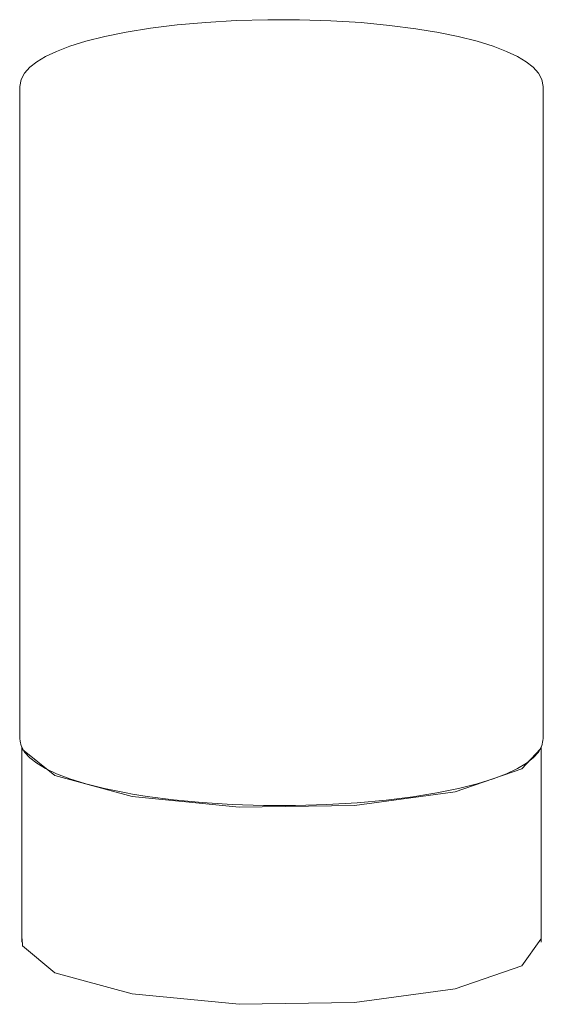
# Model space of a CAD drawing. Header units: millimetres. Extents: x -3130 to -2280, y -731 to 6598.
# Tile 1 of 4: x -2925 to -2804, y -731 to -503. Entities that reach past the tile are written whole.
import ezdxf

# ---------------------------------------------------------------- set-up
doc = ezdxf.new("R2010")
doc.units = ezdxf.units.MM
doc.layers.add('E-LITE-EQPM', color=7, linetype='Continuous', lineweight=20)

# ---------------------------------------------------------------- blocks, each defined once
blk = doc.blocks.new('CEILING - 71740 KILA Dark grey ceiling lamp transparent-471752-Isometrico 2 PDF')
at = {"layer": 'E-LITE-EQPM', "lineweight": 9}
for p, q in [((-1294.82, -518.27), (-1294.82, -669.06)), ((-1173.82, -669.06), (-1173.82, -518.27)), ((-1294.82, -669.06), (-1294.71, -669.66)), ((-1173.82, -669.06), (-1173.91, -669.5)), ((-1294.32, -671.11), (-1294.32, -716.11)), ((-1294.21, -671.4), (-1294.23, -671.33)), ((-1174.32, -716.11), (-1174.32, -671.12))]:
    blk.add_line(p, q, dxfattribs=at)
for points in [[(-1294.82, -518.27, 0), (-1294.51, -516.59, 0), (-1293.71, -515.13, 0), (-1292.49, -513.79, 0), (-1290.89, -512.54, 0), (-1288.85, -511.32, 0), (-1286.31, -510.12, 0), (-1283.21, -508.94, 0), (-1279.51, -507.79, 0), (-1275.18, -506.7, 0), (-1270.2, -505.68, 0), (-1264.61, -504.77, 0), (-1258.45, -504, 0), (-1251.8, -503.4, 0), (-1244.77, -502.99, 0), (-1237.51, -502.79, 0), (-1230.15, -502.8, 0), (-1222.91, -503.03, 0), (-1215.93, -503.47, 0), (-1209.34, -504.1, 0), (-1203.26, -504.89, 0), (-1199.94, -505.42, 0)], [(-1173.82, -518.27, 0), (-1174.14, -516.59, 0), (-1174.94, -515.13, 0), (-1176.15, -513.79, 0), (-1177.76, -512.54, 0), (-1179.8, -511.32, 0), (-1182.33, -510.12, 0), (-1185.43, -508.94, 0), (-1189.13, -507.79, 0), (-1193.47, -506.7, 0), (-1198.44, -505.68, 0), (-1199.94, -505.42, 0)], [(-1294.71, -669.67, 0), (-1294.51, -670.73, 0), (-1293.71, -672.18, 0), (-1292.5, -673.52, 0), (-1290.9, -674.77, 0), (-1288.86, -675.99, 0), (-1286.33, -677.19, 0), (-1283.24, -678.37, 0), (-1279.54, -679.51, 0), (-1275.21, -680.61, 0), (-1270.23, -681.62, 0), (-1268.72, -681.89, 0)], [(-1268.84, -682.46, 0), (-1286.72, -677.63, 0), (-1294.16, -671.59, 0)], [(-1174.48, -671.45, 0), (-1178.8, -676.05, 0), (-1194.16, -681.37, 0), (-1217.48, -684.53, 0), (-1244.13, -684.92, 0), (-1268.84, -682.46, 0)], [(-1173.91, -669.52, 0), (-1174.13, -670.73, 0), (-1174.93, -672.18, 0), (-1176.14, -673.52, 0), (-1177.74, -674.77, 0), (-1179.78, -675.99, 0), (-1182.31, -677.19, 0), (-1185.41, -678.37, 0), (-1189.11, -679.51, 0), (-1193.44, -680.61, 0), (-1198.41, -681.62, 0), (-1204, -682.53, 0), (-1210.16, -683.3, 0), (-1216.81, -683.9, 0), (-1223.83, -684.32, 0), (-1231.1, -684.52, 0), (-1238.46, -684.51, 0), (-1245.7, -684.28, 0), (-1252.69, -683.84, 0), (-1259.27, -683.21, 0), (-1265.36, -682.43, 0), (-1268.72, -681.89, 0)], [(-1294.24, -715.35, 0), (-1294.21, -716.98, 0), (-1286.72, -723.22, 0), (-1268.84, -728.05, 0)], [(-1268.84, -728.05, 0), (-1244.13, -730.51, 0), (-1217.48, -730.12, 0), (-1194.16, -726.95, 0), (-1178.8, -721.64, 0), (-1174.38, -715.45, 0)]]:
    blk.add_polyline3d(points, dxfattribs=at)

msp = doc.modelspace()

# ---------------------------------------------------------------- block references
at = {"layer": 'E-LITE-EQPM', "lineweight": 9}
msp.add_blockref('CEILING - 71740 KILA Dark grey ceiling lamp transparent-471752-Isometrico 2 PDF', (-1629.91, 0), dxfattribs=at)

doc.saveas('drawing.dxf')
